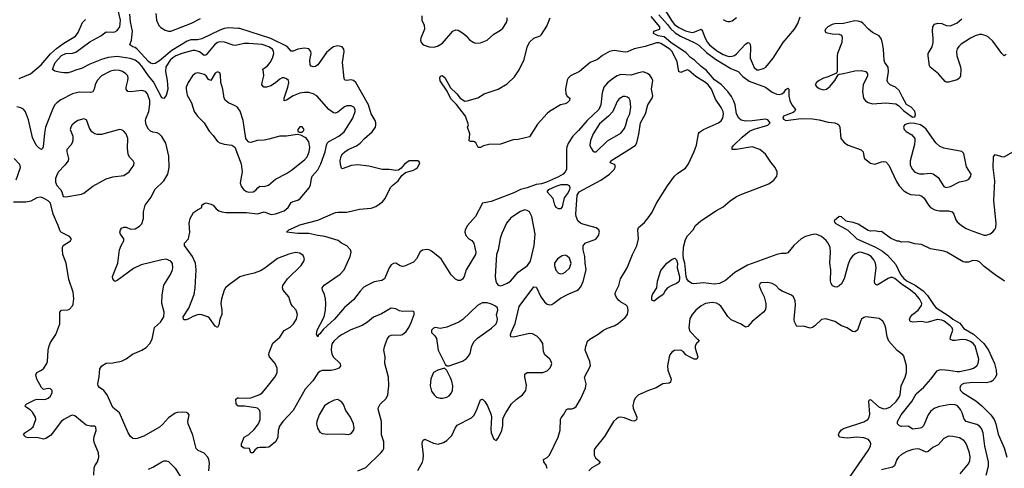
# Model space of a CAD drawing. Header units: inches. Extents: x 1550315 to 1685896, y 510706 to 640504.
# Tile 126 of 256: x 1598035 to 1606872, y 553611 to 557634. Entities that reach past the tile are written whole.
import ezdxf

# ---------------------------------------------------------------- set-up
doc = ezdxf.new("R2010")
doc.units = ezdxf.units.IN
doc.header["$MEASUREMENT"] = 0
doc.layers.add('B5595', color=7, linetype='Continuous')
doc.layers.add('B6505', color=7, linetype='Continuous')

msp = doc.modelspace()

# ---------------------------------------------------------------- linework, layer by layer
at = {"layer": 'B5595', "color": 5}
for points, elevation in [([(1600000, 557409), (1599970, 557402.4), (1599950, 557404.5), (1599873.4, 557433.4), (1599830, 557434.5), (1599810, 557428.2), (1599783.5, 557410), (1599710, 557317.6), (1599690, 557314.2), (1599650, 557346), (1599610, 557358.5), (1599590, 557357.7), (1599490.5, 557330.5), (1599436.9, 557310), (1599410, 557292.6), (1599386.5, 557270), (1599346.4, 557210), (1599343.3, 557170), (1599359.4, 557090), (1599363.1, 557010), (1599350, 556954), (1599330, 556928.3), (1599310, 556933.5), (1599236.2, 557076.2), (1599190, 557130.6), (1599130, 557218.2), (1599110, 557240.2), (1599070, 557270.5), (1599026.1, 557286.1), (1598910, 557304.9), (1598830, 557295.8), (1598770, 557277.2), (1598664.9, 557235.1), (1598590, 557196.1), (1598537.2, 557182.8), (1598510, 557169.7), (1598470, 557158.7), (1598430, 557157), (1598390, 557163.7), (1598350, 557174), (1598330, 557188), (1598353.6, 557250), (1598410, 557312.7), (1598450, 557330.1), (1598510, 557334.7), (1598537.4, 557342.6), (1598665.5, 557434.5), (1598763.1, 557490), (1598810, 557524.5), (1598870, 557523.5), (1598890, 557526.7), (1598910, 557538), (1598933.3, 557570), (1598939.1, 557630), (1598905.3, 557770)], 540), ([(1600000, 557554.7), (1599910, 557559.9), (1599870, 557553.8), (1599830, 557540.4), (1599670, 557463.4), (1599630, 557454.5), (1599570, 557452.6), (1599537.3, 557442.8), (1599401.7, 557358.3), (1599290, 557265.6), (1599250, 557241.8), (1599230, 557239.3), (1599210, 557245.5), (1599190, 557259.8), (1599090, 557371.1), (1599070, 557383.7), (1599049.4, 557390), (1599024.5, 557410), (1599038.4, 557450), (1599046.2, 557530), (1599030, 557615.3), (1599024.2, 557684.2)], 520), ([(1599257.3, 557690), (1599261.3, 557630), (1599283.3, 557583.3), (1599303, 557563), (1599339.3, 557539.3), (1599370, 557531), (1599390, 557531), (1599577.4, 557602.6), (1599656.4, 557643.6)], 520), ([(1598030, 557106.2), (1598130.6, 557150), (1598228.1, 557230), (1598312.3, 557327.7), (1598364.8, 557375.2), (1598430, 557423.9), (1598534.4, 557485.6), (1598559.9, 557520.1), (1598598.5, 557610), (1598624.3, 557635.7)], 560), ([(1599733.3, 553590), (1599737.5, 553657.5), (1599732.8, 553690), (1599724.4, 553710), (1599690, 553748.2), (1599637.2, 553770), (1599619.6, 553790), (1599589.7, 553909.7), (1599546.6, 554010), (1599542.7, 554030), (1599555.3, 554090), (1599545.2, 554105.2), (1599532.3, 554112.3), (1599495.9, 554115.9), (1599450, 554112.8), (1599430, 554105.6), (1599370, 554063), (1599317.4, 554002.6), (1599290, 553981.3), (1599150, 553900.9), (1599090, 553879.3), (1599070, 553876), (1599050, 553879), (1599030, 553895.3), (1599009.5, 553929.5), (1598929.7, 554109.6), (1598870, 554157.2), (1598821, 554270), (1598790, 554308.2), (1598750, 554336.2), (1598740.5, 554350), (1598735.3, 554370), (1598749.4, 554430.6), (1598755.4, 554504.6), (1598770.9, 554530), (1598810, 554553.6), (1598870, 554555.9), (1598950, 554573.4), (1598990, 554593.9), (1599046, 554634), (1599129.8, 554670), (1599170, 554695.2), (1599202.8, 554730), (1599223.1, 554770), (1599245.1, 554874.9), (1599298.6, 554921.4), (1599327.1, 554970), (1599332.2, 555012.2), (1599309.7, 555090), (1599314.1, 555165.9), (1599327.9, 555252.1), (1599388.3, 555350), (1599405.4, 555390), (1599409.7, 555410), (1599407.7, 555447.7), (1599392.3, 555470), (1599350, 555485.4), (1599310, 555481.8), (1599125.2, 555434.8), (1599057.7, 555402.3), (1598910, 555294), (1598890, 555287.6), (1598870, 555309.2), (1598867.8, 555330), (1598915.4, 555450), (1598929.7, 555570.3), (1598946, 555610), (1598969.6, 555650), (1598969.6, 555670), (1598939.7, 555710), (1598933, 555730), (1598938.7, 555750), (1598950, 555763.8), (1598970, 555773.4), (1598990, 555773.1), (1599030, 555757), (1599070, 555758.7), (1599110, 555781.6), (1599130, 555804), (1599146, 555850), (1599145.6, 555910), (1599161.6, 555970), (1599216.1, 556043.9), (1599247.3, 556110), (1599329.7, 556190), (1599363.5, 556250), (1599377.4, 556310), (1599373.3, 556410), (1599346.3, 556526.3), (1599310, 556587.6), (1599290, 556607.8), (1599270, 556619.7), (1599230, 556626.3), (1599210, 556634.3), (1599190, 556653), (1599168.9, 556690), (1599163.5, 556730), (1599166.5, 556746.5), (1599192.7, 556810), (1599203.8, 556876.2), (1599201.6, 556910), (1599182, 556970), (1599165.1, 556990), (1599130, 556999.8), (1599030, 556986.6), (1599004, 556990), (1598989.6, 557010), (1598989.7, 557030), (1599006.2, 557090), (1599008.5, 557110), (1599004, 557130), (1598988, 557150), (1598956.9, 557170), (1598930, 557179.4), (1598890, 557181), (1598850, 557172.3), (1598768.9, 557130), (1598730, 557089.6), (1598712.8, 557050), (1598702.2, 557010), (1598690, 556988.3), (1598670, 556980.3), (1598570, 556984.5), (1598510, 556970.8), (1598403.4, 556916.6), (1598368.7, 556890), (1598350, 556869.6), (1598335.8, 556844.2), (1598267.2, 556670), (1598256.5, 556616.5), (1598246.4, 556493.6), (1598240.7, 556479.3), (1598230, 556469), (1598210, 556482), (1598183.9, 556510), (1598150, 556578.4), (1598115.3, 556735.3), (1598088.1, 556808.1), (1598070.5, 556830.5), (1598044.2, 556844.2), (1598010, 556851.4)], 560), ([(1600000, 556835.6), (1599990, 556849.7), (1599970, 556863.1), (1599907.7, 556887.7), (1599881.6, 556910), (1599869.8, 556929.8), (1599858.3, 557010), (1599841.1, 557070), (1599836.9, 557136.9), (1599830, 557159), (1599810, 557167), (1599790, 557153.3), (1599750, 557089.3), (1599730, 557099.3), (1599709.8, 557129.8), (1599690, 557142.6), (1599650, 557155.1), (1599630, 557156.9), (1599609.2, 557150.8), (1599584.4, 557130), (1599547.8, 557072.2), (1599530.4, 557030), (1599528.9, 557010), (1599538.7, 556958.7), (1599575.5, 556890), (1599600.7, 556810), (1599630.8, 556770), (1599690, 556710.7), (1599734.4, 556634.4), (1599770, 556596.3), (1599810, 556542.4), (1599830.2, 556530.2), (1599870, 556516.5), (1599938, 556510), (1599967.3, 556490), (1600000, 556403.2)], 560), ([(1598002.4, 556197.6), (1598041.5, 556310), (1598036.3, 556336.3), (1597985.1, 556390)], 580), ([(1598700.4, 553550), (1598703.7, 553616.3), (1598710, 553634.8), (1598732.3, 553670), (1598743.7, 553710), (1598742, 553750), (1598704.1, 553844.1), (1598698.9, 553870), (1598702.6, 553897.4), (1598721.2, 553950), (1598719, 553979), (1598708.7, 553988.7), (1598670, 553989.2), (1598630, 553997), (1598530, 554082), (1598510, 554086.6), (1598490, 554082.6), (1598430, 554048.7), (1598408.2, 554030), (1598330, 553926.2), (1598310, 553906), (1598270, 553878.9), (1598250, 553873), (1598190, 553888.4), (1598110, 553886), (1598089.2, 553890), (1598069.5, 553910), (1598081.6, 553930), (1598136, 553964), (1598155.7, 553984.3), (1598178.7, 554050), (1598175.6, 554070), (1598150, 554114), (1598130, 554134.5), (1598095.1, 554155.1), (1598082, 554170), (1598099.3, 554190), (1598170, 554225.7), (1598191.8, 554231.8), (1598250, 554227), (1598270, 554230.4), (1598290, 554240.4), (1598310, 554259.3), (1598327.6, 554290), (1598327, 554310), (1598310, 554323.6), (1598290, 554326), (1598250, 554316.9), (1598230, 554334.7), (1598190, 554411.6), (1598180.3, 554450), (1598188.4, 554470), (1598229.3, 554490.7), (1598250.5, 554509.5), (1598277.4, 554550), (1598283.1, 554570), (1598289.8, 554670), (1598299.2, 554710), (1598310, 554738.4), (1598358.3, 554810), (1598394.2, 554905.8), (1598394.7, 555010), (1598410, 555030.4), (1598467.3, 555032.7), (1598481, 555039), (1598510, 555067.3), (1598515.5, 555084.5), (1598520.3, 555130), (1598515, 555190), (1598475.3, 555304.7), (1598450.7, 555450.7), (1598422.6, 555530), (1598418, 555570), (1598418.7, 555590), (1598426, 555610), (1598492.3, 555650), (1598499.5, 555670), (1598480.9, 555690), (1598410, 555726.6), (1598399.1, 555739.1), (1598381.5, 555790), (1598334.4, 555890), (1598311.6, 555990), (1598290, 556009.6), (1598250, 556034), (1598222.5, 556042.5), (1598190, 556037.6), (1598133.7, 556006.3), (1598090, 555996.9), (1597979.3, 555999.3)], 580), ([(1600000, 555319.9), (1599906.3, 555250), (1599883.2, 555230), (1599869.2, 555210), (1599847.4, 555130), (1599841.3, 555090), (1599850.6, 555030), (1599847.7, 554990), (1599830, 554948), (1599823.5, 554896.5), (1599810, 554875.3), (1599790, 554885.2), (1599738.4, 554958.4), (1599722, 554970), (1599670, 554988.3), (1599650, 554991.1), (1599630, 554987.6), (1599588.1, 554971.9), (1599547.5, 554947.5), (1599530, 554942), (1599510, 554944), (1599504, 554950), (1599502, 554970), (1599552.5, 555047.5), (1599602.3, 555170), (1599610.9, 555230), (1599619.3, 555390), (1599612.7, 555450), (1599584.9, 555510), (1599512.8, 555610), (1599514, 555630), (1599549.5, 555670), (1599554.3, 555685.7), (1599561.1, 555730), (1599556.9, 555810), (1599564.7, 555850), (1599595.1, 555904.9), (1599630, 555930.6), (1599668.7, 555950), (1599670, 555971.3), (1599690, 555984.7), (1599709.4, 555990.6), (1599750, 555980.7), (1599770, 555970.6), (1599797, 555937), (1599820.8, 555920.8), (1599850.2, 555910.2), (1599884.8, 555904.8), (1600000, 555904.2)], 540), ([(1600000, 554169.8), (1599992, 554172), (1599978, 554190), (1599976, 554230), (1599990, 554244), (1600000, 554243.4)], 540), ([(1599190, 553603), (1599230, 553620.4), (1599310, 553670.4), (1599330, 553678), (1599350, 553679.1), (1599370, 553673.4), (1599431.7, 553611.7), (1599492.4, 553510)], 560)]:
    msp.add_lwpolyline(points, dxfattribs=dict(at, elevation=elevation))
at = {"layer": 'B5595', "color": 5, "elevation": 580}
msp.add_lwpolyline([(1598610, 556746.6), (1598557.3, 556730), (1598526, 556710), (1598506.4, 556690), (1598493, 556670), (1598488.4, 556650), (1598510.6, 556590), (1598510.4, 556550), (1598505.7, 556530), (1598493.4, 556510), (1598458.7, 556470), (1598457, 556450), (1598471.8, 556390), (1598468.8, 556370), (1598439.7, 556330), (1598383.5, 556270), (1598370, 556249.7), (1598356.6, 556210), (1598356.9, 556176.9), (1598367, 556147), (1598401.6, 556110), (1598413, 556090), (1598424.7, 556050), (1598450, 556045.5), (1598590, 556070.3), (1598610, 556079.5), (1598690, 556142), (1598810, 556206.3), (1598870, 556225.3), (1598970, 556237.1), (1599016.2, 556270), (1599058, 556330), (1599062.7, 556350), (1599052.3, 556370), (1599021, 556401), (1599008.4, 556428.4), (1599003.1, 556483.1), (1599004.2, 556570), (1598990.8, 556610.8), (1598970, 556635.6), (1598950, 556647.8), (1598930, 556648.2), (1598770, 556606), (1598730, 556604.7), (1598710, 556609.6), (1598683.7, 556630), (1598662, 556662), (1598634.9, 556734.9)], close=True, dxfattribs=at)
at = {"layer": 'B6505', "color": 5}
for points, elevation in [([(1603810, 557745.7), (1603890, 557618.2), (1603913.2, 557590), (1603950, 557562.8), (1604010, 557535.1), (1604070, 557520.1), (1604095.7, 557524.3), (1604150, 557549.2), (1604163.9, 557530), (1604186.1, 557470), (1604209.2, 557430), (1604226.1, 557410), (1604290, 557356.6), (1604350, 557320.6), (1604390, 557306.4), (1604410, 557304.2), (1604430, 557305.8), (1604450, 557313.5), (1604470, 557328.1), (1604550, 557415.1), (1604570, 557430.9), (1604584.1, 557424.1), (1604592.1, 557412.1), (1604594.7, 557390), (1604590.1, 557290), (1604626.4, 557206.4), (1604650, 557185.5), (1604670, 557183.2), (1604710, 557196), (1604730.6, 557209.4), (1604759.5, 557240.5), (1604798.5, 557290), (1604888.4, 557430), (1604988, 557550), (1605019.8, 557600.2), (1605041.2, 557658.8)], 480), ([(1601644.6, 557670), (1601645.4, 557630), (1601665.5, 557585.5), (1601669.4, 557550), (1601635.5, 557470), (1601631.9, 557450), (1601638, 557430), (1601656.9, 557410), (1601708.8, 557391.2), (1601751.4, 557388.6), (1601784.1, 557395.9), (1601830, 557424.9), (1601921.3, 557530), (1601950, 557544), (1601970, 557539.6), (1602018.7, 557510), (1602042, 557490), (1602072.5, 557452.5), (1602110, 557428.4), (1602130, 557423.1), (1602170, 557427.2), (1602230.6, 557449.4), (1602290, 557503.7), (1602350, 557539.5), (1602370, 557558.9), (1602404.1, 557610), (1602410.6, 557630), (1602409.8, 557650)], 520), ([(1602769.3, 553609.3), (1602759.6, 553639.6), (1602740.4, 553670), (1602736.2, 553690), (1602770, 553708.9), (1602791.6, 553728.3), (1602867.7, 553890), (1602886.5, 553953.5), (1602888.9, 554051.1), (1602894.9, 554065.1), (1602915.1, 554090), (1602942.4, 554137.6), (1602955.6, 554144.4), (1602990, 554145), (1603010, 554151.3), (1603030, 554166.9), (1603069.2, 554230), (1603114.6, 554330), (1603119.1, 554370), (1603105.3, 554430), (1603158.5, 554530), (1603152.8, 554570), (1603111.6, 554670), (1603116.6, 554703.4), (1603131.8, 554750), (1603152, 554770), (1603226.2, 554813.8), (1603275.1, 554850), (1603311.1, 554868.9), (1603370.9, 554889.1), (1603407.1, 554910), (1603470, 554962.6), (1603489.7, 554990), (1603496.4, 555030), (1603490, 555061.2), (1603476.4, 555076.4), (1603430, 555102.4), (1603410, 555119.7), (1603390, 555142.9), (1603378.3, 555170), (1603381.1, 555190), (1603412.1, 555250), (1603428.3, 555310), (1603488.4, 555410), (1603534.5, 555530), (1603574, 555606), (1603589.8, 555670), (1603583.5, 555750), (1603588.2, 555770), (1603643.1, 555816.9), (1603685.3, 555870), (1603710.6, 555909.4), (1603749.8, 555990), (1603850, 556143.1), (1603912.6, 556230), (1603941.1, 556258.9), (1604010, 556303.6), (1604037.9, 556342.1), (1604088.2, 556451.8), (1604108.3, 556510), (1604126.3, 556610), (1604135.9, 556624.1), (1604171.5, 556650), (1604306.3, 556710), (1604330, 556727.1), (1604346.2, 556750), (1604351.6, 556790), (1604347.7, 556810), (1604330, 556847.8), (1604280.8, 556920.8), (1604243.9, 557010), (1604215, 557050), (1604190, 557071.2), (1604104, 557124.1), (1604039.9, 557179.9), (1604030, 557183.7), (1604010, 557179.9), (1603970, 557161.5), (1603950, 557168.3), (1603936.5, 557256.5), (1603892.2, 557350), (1603869.9, 557370), (1603790, 557421.7), (1603770, 557427.6), (1603750, 557426.9), (1603650, 557392.6), (1603550, 557372.9), (1603490, 557344.5), (1603470, 557342.8), (1603370, 557358.1), (1603330, 557349.5), (1603266.2, 557313.8), (1603221.5, 557278.5), (1603156, 557250), (1603060.2, 557170), (1602978.8, 557130), (1602958.2, 557110), (1602947.8, 557092.2), (1602933.3, 557010), (1602937.7, 556970), (1602950, 556948.4), (1602972.7, 556930), (1602970.3, 556910), (1602948, 556890), (1602930, 556880.4), (1602890, 556869.8), (1602790, 556811.8), (1602767.7, 556792.3), (1602683, 556697), (1602610, 556584), (1602510, 556558.8), (1602464.2, 556555.8), (1602350, 556519.2), (1602244.8, 556515.2), (1602197.4, 556502.6), (1602170, 556488.3), (1602150, 556489.4), (1602130, 556528.7), (1602118.4, 556538.4), (1602110, 556542.7), (1602082, 556542), (1602067.9, 556547.9), (1602074.3, 556610), (1602054, 556670), (1602062, 556690), (1602036.3, 556770), (1601954.6, 556874.6), (1601903.7, 556923.7), (1601872.7, 556992.7), (1601810, 557085.1), (1601806.9, 557113.1), (1601812.9, 557127.1), (1601827.6, 557132.4), (1601850, 557115.9), (1601902.5, 557022.5), (1601959, 556970), (1601989.2, 556929.2), (1602030, 556904), (1602050, 556906), (1602146.2, 556933.8), (1602205.2, 556970), (1602330, 557011.5), (1602410, 557058.6), (1602476.9, 557123.1), (1602516.8, 557183.2), (1602563.9, 557276.1), (1602590, 557388.4), (1602610, 557431.2), (1602650, 557468), (1602706, 557490), (1602718.7, 557501.3), (1602764.9, 557575.1), (1602797.1, 557650)], 480), ([(1606708.2, 553550), (1606730.6, 553630), (1606731.4, 553670), (1606697.8, 553810), (1606681, 553930), (1606668.4, 553968.4), (1606649.9, 553989.9), (1606625.2, 554005.2), (1606529.7, 554030), (1606511.3, 554051.3), (1606495, 554110), (1606480, 554140), (1606451.1, 554170), (1606430, 554180.7), (1606390, 554182.5), (1606290, 554165.4), (1606250, 554151.8), (1606230, 554139), (1606210, 554120.4), (1606189.3, 554090), (1606147.2, 553992.8), (1606130, 553975.1), (1606116, 553970), (1606050, 553960.9), (1606009.5, 553989.5), (1605950, 553987.3), (1605931.6, 553991.6), (1605914.5, 554010), (1605914, 554030), (1605947.2, 554090), (1606041.6, 554210), (1606080.7, 554279.3), (1606150, 554339.7), (1606212.7, 554410), (1606270, 554485.3), (1606290, 554494.2), (1606310, 554496.5), (1606370, 554492.8), (1606450, 554478.5), (1606470, 554479.5), (1606570, 554499.4), (1606596.9, 554510), (1606625.1, 554530), (1606637.6, 554550), (1606642.2, 554590), (1606609.8, 554710), (1606593.3, 554730), (1606570, 554748), (1606530, 554764.3), (1606490, 554766.8), (1606430, 554756.1), (1606410, 554757), (1606390, 554765.6), (1606386.2, 554770), (1606387.8, 554790), (1606409.9, 554850), (1606405.3, 554870), (1606385.8, 554890), (1606332.7, 554930), (1606310, 554939.9), (1606270, 554944.5), (1606190, 554921.5), (1606170, 554919.8), (1606127.5, 554927.5), (1606050, 554922.4), (1606026.5, 554926.5), (1606021.5, 554950), (1606029.8, 554970), (1606047.3, 554990), (1606099.8, 555030), (1606128.9, 555070), (1606131.3, 555090), (1606112.5, 555130), (1606077.2, 555170), (1606031.6, 555210), (1605945.5, 555265.5), (1605890, 555314.8), (1605870, 555323.2), (1605850, 555321.1), (1605830, 555312.5), (1605730, 555254.7), (1605719.1, 555259.1), (1605710, 555269.2), (1605707, 555290), (1605722, 555410), (1605716.4, 555450), (1605701.1, 555481.1), (1605678.7, 555510), (1605646, 555530), (1605594.4, 555545.6), (1605570, 555548), (1605530, 555531.1), (1605510, 555514.7), (1605490, 555487), (1605470, 555442), (1605434.3, 555310), (1605410, 555267), (1605390, 555246.6), (1605370, 555236), (1605350, 555239), (1605330, 555249), (1605317.2, 555270), (1605312.1, 555292.1), (1605315.4, 555390), (1605305.7, 555450), (1605312, 555548), (1605308.7, 555590), (1605292, 555630), (1605273.2, 555653.2), (1605230, 555689.7), (1605190, 555708.6), (1605169.8, 555709.8), (1605130, 555702.5), (1605089.1, 555690), (1605050.2, 555670), (1604982.6, 555610), (1604930, 555544.7), (1604910, 555538.4), (1604870, 555538.1), (1604830, 555529.2), (1604567.1, 555432.9), (1604452.9, 555367.1), (1604370, 555296.8), (1604317.1, 555270), (1604270, 555263.7), (1604170, 555273), (1604085.1, 555265.1), (1604067.8, 555267.8), (1604036.8, 555290), (1604022.8, 555310), (1604017.8, 555330), (1604005.1, 555450), (1603994, 555490), (1603989.6, 555530), (1603993.1, 555593.1), (1604010, 555664), (1604030, 555695.5), (1604080.7, 555750), (1604099.7, 555790), (1604148, 555830), (1604290, 555923.7), (1604350, 555957.4), (1604412.6, 556010), (1604470, 556047.5), (1604515.6, 556070), (1604758.5, 556161.5), (1604804.9, 556195.1), (1604829.7, 556230), (1604834, 556250), (1604832.3, 556270), (1604814.5, 556310), (1604775.7, 556355.7), (1604730, 556428.2), (1604678.4, 556470), (1604610, 556493.3), (1604469.7, 556469.7), (1604429, 556470), (1604429.4, 556490), (1604443.7, 556510), (1604519.3, 556580.7), (1604586, 556634), (1604626.8, 556653.2), (1604750, 556687.3), (1604769.9, 556710), (1604750, 556736.2), (1604730, 556742.6), (1604610, 556725.9), (1604550, 556724.9), (1604510, 556733.8), (1604490, 556749.8), (1604469.2, 556789.2), (1604456.7, 556870), (1604444.8, 556904.8), (1604424.9, 556944.9), (1604391.4, 556990), (1604332, 557052), (1604270, 557096.2), (1604198.2, 557178.2), (1604150, 557214.7), (1604091.6, 557271.6), (1604056.4, 557296.4), (1604017.6, 557337.6), (1603879, 557430), (1603819.4, 557479.4), (1603766, 557490), (1603724, 557510), (1603728, 557530), (1603779, 557550), (1603780.7, 557570), (1603704.1, 557664.1)], 460), ([(1603770, 557677.2), (1603850, 557590.6), (1603875.4, 557555.4), (1603916.8, 557516.8), (1603966, 557486), (1604087.2, 557430), (1604130, 557405.3), (1604200.4, 557340.4), (1604279.4, 557279.4), (1604417.8, 557197.8), (1604482, 557170), (1604524.4, 557124.4), (1604582.3, 557082.3), (1604728.7, 557030), (1604790, 556984.6), (1604830, 556965.2), (1604855.4, 556964.6), (1604876, 556970), (1604895.1, 556984.9), (1604910, 557007.3), (1604930, 557020.7), (1604938, 557010), (1604939.1, 556950), (1604946, 556910), (1604965.4, 556870), (1604998.5, 556830), (1604990.3, 556810), (1604978.1, 556801.9), (1604891.6, 556770), (1604884, 556750), (1604890, 556741.3), (1604910, 556730.8), (1605050, 556749.1), (1605150, 556743.9), (1605210, 556736), (1605290, 556715.5), (1605350, 556710.2), (1605378.2, 556698.2), (1605388, 556690), (1605395.3, 556670), (1605406, 556570), (1605437.3, 556530), (1605471, 556510), (1605588.3, 556468.3), (1605604, 556450), (1605610.7, 556410), (1605618.8, 556390), (1605670, 556347.7), (1605710, 556338.8), (1605770, 556360.7), (1605790, 556364), (1605810, 556359.1), (1605835.8, 556330), (1605903.6, 556183.6), (1605930, 556143.7), (1605970, 556100.3), (1606000.4, 556080.4), (1606030, 556067.8), (1606110, 556060.2), (1606132.5, 556052.5), (1606154.3, 556034.3), (1606192, 555970), (1606211.2, 555951.2), (1606250, 555930.3), (1606290, 555920.8), (1606370, 555920.2), (1606403, 555910), (1606420.3, 555890), (1606438.2, 555838.2), (1606450, 555821.6), (1606487.5, 555787.5), (1606530, 555761.7), (1606590, 555736.5), (1606690, 555703.1), (1606710, 555701.3), (1606745.3, 555714.7), (1606768.1, 555731.9), (1606786.5, 555753.5), (1606795.6, 555770), (1606799.7, 555810), (1606777.3, 556010), (1606786.5, 556190), (1606770.9, 556310), (1606774.7, 556405.3), (1606790, 556424.9), (1606846.5, 556406.5), (1606870, 556405.7), (1606990, 556474)], 460), ([(1604350, 557636.2), (1604370, 557623.2), (1604390, 557617.1), (1604410, 557617.5), (1604430, 557624.7), (1604470, 557654.2)], 520), ([(1606890, 557321.2), (1606870, 557309.6), (1606850, 557329.6), (1606770, 557441), (1606730, 557478.2), (1606710, 557490.8), (1606670, 557501), (1606650, 557500.6), (1606610, 557490.5), (1606568.9, 557470), (1606485.9, 557414.1), (1606465.2, 557394.8), (1606450, 557371.5), (1606444.2, 557350), (1606444.9, 557310), (1606480.2, 557210), (1606483.2, 557190), (1606479.5, 557130), (1606471.4, 557108.6), (1606450, 557094), (1606370, 557072.7), (1606350, 557073.2), (1606340.1, 557080.1), (1606280.9, 557150), (1606208.1, 557208.1), (1606201, 557221), (1606187.6, 557310), (1606189.6, 557330), (1606224.4, 557390), (1606234.5, 557430), (1606235.1, 557470), (1606228.3, 557530), (1606231.3, 557568.7), (1606246.9, 557593.1), (1606276.9, 557603.1), (1606310, 557598.9), (1606350, 557583.6), (1606390, 557579.6), (1606450, 557607.1), (1606490, 557641.3)], 460), ([(1601609.7, 553590.3), (1601650, 553666.8), (1601657.4, 553690), (1601658.5, 553730), (1601648.4, 553830), (1601649.7, 553850.3), (1601656.2, 553863.8), (1601670, 553873), (1601750, 553836.9), (1601790, 553828.5), (1601838, 553842), (1601870, 553860.7), (1601914.7, 553905.3), (1601942.4, 553970), (1601962.8, 553997.2), (1602090, 554064.9), (1602110, 554084.4), (1602136, 554130), (1602170, 554226), (1602190, 554230.8), (1602210, 554210.7), (1602232.7, 554172.7), (1602266.4, 554090), (1602270.4, 554070), (1602263.4, 553963.4), (1602266.4, 553930), (1602290, 553871.3), (1602310, 553860.7), (1602330, 553881), (1602362.4, 553950), (1602370, 553994), (1602371.5, 554050), (1602376.3, 554070), (1602397.7, 554110), (1602450, 554190.3), (1602490, 554227.8), (1602549.2, 554270.8), (1602577.4, 554310), (1602584.6, 554355.4), (1602568.2, 554430), (1602570, 554455.8), (1602590, 554471.1), (1602730, 554471.4), (1602770, 554486.7), (1602794.5, 554510), (1602806.2, 554530), (1602809.8, 554550), (1602806, 554570), (1602792.6, 554590), (1602748.8, 554630), (1602737.3, 554657.3), (1602728.8, 554730), (1602707.1, 554767.1), (1602675.6, 554795.6), (1602636.4, 554816.4), (1602610, 554819.4), (1602466.2, 554786.2), (1602442.7, 554790), (1602440.5, 554810), (1602445.1, 554830), (1602481.4, 554910), (1602518.3, 555061.7), (1602650, 555237.6), (1602670, 555237.1), (1602673, 555233), (1602712.2, 555150), (1602744, 555104), (1602770, 555082.6), (1602790, 555078.3), (1602810, 555081.5), (1602830, 555092.6), (1602890, 555137.8), (1602963.2, 555176.8), (1603035.6, 555204.5), (1603050, 555213.4), (1603070, 555238.4), (1603092.8, 555287.2), (1603119.6, 555390), (1603109.9, 555449.9), (1603106.5, 555510), (1603092.2, 555570), (1603092.6, 555607.4), (1603110, 555628.9), (1603123.3, 555636.7), (1603190, 555659.3), (1603210, 555670.2), (1603230, 555697.6), (1603238.9, 555730), (1603232, 555750), (1603210, 555766.8), (1603090, 555800.2), (1603068, 555810), (1603044.2, 555830), (1603028.5, 555868.5), (1603026.3, 555890), (1603038, 556062), (1603057.2, 556090), (1603250, 556195.8), (1603329.8, 556250), (1603371, 556290), (1603380.5, 556310), (1603379.3, 556330), (1603374.5, 556334.5), (1603335.3, 556350), (1603339.5, 556370), (1603533.3, 556486.7), (1603560.6, 556510), (1603574.5, 556530), (1603591.5, 556608.5), (1603605.9, 556710), (1603650.7, 556790), (1603673.3, 556870), (1603712, 556930), (1603718.4, 556950), (1603706.9, 557010), (1603717.4, 557090), (1603709.7, 557110), (1603690, 557137.4), (1603670, 557153.1), (1603630, 557165.3), (1603590, 557158.4), (1603524.2, 557135.8), (1603430, 557142), (1603398.3, 557130), (1603365.2, 557110), (1603311.1, 557068.9), (1603279, 557030), (1603262.5, 556977.5), (1603251.6, 556870), (1603233, 556830), (1603129.4, 556730), (1603050, 556639.4), (1602998.5, 556590), (1602959.8, 556530), (1602946.2, 556493.8), (1602943.2, 556470), (1602942.6, 556290), (1602932, 556270), (1602911.8, 556250), (1602870, 556224.6), (1602763.9, 556176.1), (1602717.6, 556162.4), (1602670, 556156.2), (1602590, 556125.7), (1602528.4, 556111.6), (1602470, 556082), (1602330, 556026.6), (1602265.1, 556005.1), (1602190, 555989.2), (1602126, 555870), (1602052.7, 555790), (1602032.7, 555750), (1602030.6, 555730), (1602039.9, 555699.9), (1602066.8, 555670), (1602092.8, 555652.8), (1602110.2, 555630.2), (1602130.3, 555550), (1602124.6, 555530), (1602042, 555390), (1602023.1, 555330), (1602010, 555307.6), (1601990, 555295.6), (1601970, 555294), (1601946.5, 555306.5), (1601906.7, 555346.7), (1601816.9, 555490), (1601730, 555558), (1601710, 555569.7), (1601690, 555574), (1601650, 555567.8), (1601628.2, 555551.8), (1601597.3, 555490), (1601570, 555461.1), (1601490, 555424.2), (1601470, 555421.6), (1601450, 555427.3), (1601410, 555449.4), (1601390, 555449.3), (1601370, 555437.2), (1601350.3, 555409.7), (1601310, 555309.6), (1601284.8, 555295.2), (1601217.3, 555282.7), (1601150, 555251.9), (1601124.6, 555235.4), (1601090, 555200.4), (1601030, 555123.1), (1600950, 555054.5), (1600861.4, 554950), (1600762.5, 554857.5), (1600730, 554816.2), (1600714.9, 554805.1), (1600709.3, 554789.3), (1600699.3, 554810), (1600705.1, 554850), (1600768.1, 554970), (1600780.7, 555030), (1600782.8, 555090), (1600778.5, 555130), (1600769.7, 555170), (1600751.8, 555210), (1600749.6, 555230), (1600766.3, 555253.7), (1600910, 555351.4), (1600947.7, 555390), (1601001.8, 555510), (1601008.7, 555550), (1601005.3, 555570), (1600970, 555605.8), (1600922, 555630), (1600893.2, 555653.2), (1600775.1, 555690), (1600710, 555697.9), (1600630, 555717.2), (1600530, 555716.8), (1600428.7, 555730), (1600449.3, 555750), (1600493.7, 555766.3), (1600550, 555795.4), (1600710, 555837.9), (1600870, 555905.1), (1600890, 555908.6), (1600970, 555906.7), (1601085.9, 555934.1), (1601190, 555943.9), (1601230, 555957.7), (1601290, 556001.7), (1601316.2, 556030), (1601362.6, 556130), (1601385.8, 556154.2), (1601432.7, 556190), (1601463.3, 556236.7), (1601497.2, 556262.8), (1601570, 556284.4), (1601590, 556295.5), (1601606.6, 556310), (1601617.6, 556330), (1601625.2, 556350), (1601620.2, 556360.2), (1601609.2, 556369.2), (1601530, 556368.7), (1601490, 556337.2), (1601458.7, 556301.3), (1601434.6, 556285.4), (1601410, 556280.7), (1601350, 556291.5), (1601288.6, 556291.4), (1601170, 556319.5), (1601070, 556332.8), (1601012.7, 556327.3), (1600930, 556298), (1600924.2, 556304.2), (1600914.5, 556334.5), (1600911.7, 556370), (1600920.8, 556410), (1600933.1, 556430), (1600953.1, 556450), (1600983.9, 556470), (1601056.7, 556503.3), (1601090, 556527.1), (1601129.9, 556570.1), (1601198.3, 556630), (1601226.9, 556670), (1601230.9, 556690), (1601230.8, 556710), (1601224.5, 556730), (1601189.9, 556789.9), (1601164.9, 556870), (1601050.4, 557070.4), (1601030, 557088.6), (1601010, 557094), (1600968.5, 557088.5), (1600953, 557093), (1600945.7, 557105.7), (1600932.8, 557250), (1600948.6, 557350), (1600944.8, 557370), (1600930, 557390.8), (1600890, 557398.3), (1600850.5, 557390), (1600830, 557377.1), (1600790, 557340.4), (1600710.9, 557229.1), (1600690, 557214.2), (1600670, 557210.8), (1600650, 557218.7), (1600642.2, 557230), (1600639.7, 557270), (1600649.9, 557330), (1600648, 557350), (1600630, 557373.8), (1600590, 557379), (1600530.1, 557369.9), (1600490, 557352.2), (1600470, 557352.9), (1600434.3, 557394.3), (1600290, 557466.1), (1600010, 557554.1), (1600000, 557554.7)], 520), ([(1600000, 555904.2), (1600070, 555903.9), (1600170, 555893.4), (1600230, 555911.4), (1600292.6, 555887.4), (1600330, 555892.7), (1600410, 555921.3), (1600445.1, 555950), (1600470, 555994.4), (1600490, 556005.3), (1600530, 556014.6), (1600553.6, 556030), (1600634.1, 556125.9), (1600646.1, 556153.9), (1600654, 556210), (1600661.4, 556230), (1600711.6, 556288.4), (1600738.2, 556341.8), (1600776.2, 556450), (1600787.2, 556510), (1600794.5, 556525.5), (1600810, 556541.5), (1600900.7, 556590), (1600947.8, 556630), (1601025.1, 556750), (1601046.3, 556810), (1601047.3, 556830), (1601034.5, 556850), (1601010, 556861.6), (1600970, 556860.5), (1600950, 556851.6), (1600890, 556805.1), (1600870, 556795.6), (1600850, 556798), (1600810, 556827.8), (1600701.6, 556950), (1600669.8, 556969.8), (1600630, 556982.2), (1600590, 556981.2), (1600550, 556974.2), (1600489.5, 556950.5), (1600430, 556913.6), (1600407.7, 556907.7), (1600408.3, 556930), (1600442.5, 557030), (1600449.8, 557070), (1600446.9, 557090), (1600430, 557103.9), (1600410, 557111.4), (1600390, 557111.6), (1600370, 557101.7), (1600331.6, 557068.4), (1600290, 557041), (1600250, 557029.7), (1600225.2, 557030), (1600208.5, 557050), (1600209.8, 557070.2), (1600225.7, 557130), (1600224.2, 557164.2), (1600217, 557190), (1600258.3, 557221.7), (1600282, 557250), (1600305.1, 557290), (1600314.8, 557330), (1600313.5, 557350), (1600303, 557370), (1600271.5, 557390), (1600210, 557410.9), (1600090, 557422), (1600050, 557419.8), (1600000, 557409)], 540), ([(1600000, 556403.2), (1600022.8, 556342.8), (1600030.3, 556270.3), (1600014.2, 556170), (1600021.6, 556141.6), (1600044, 556110), (1600070, 556093.7), (1600090, 556087.9), (1600130, 556089.4), (1600154.9, 556105.1), (1600172.2, 556127.8), (1600190, 556141.5), (1600230, 556137.6), (1600267.4, 556150), (1600330, 556204.6), (1600430, 556255.5), (1600475.7, 556284.3), (1600590, 556376.9), (1600614.2, 556405.8), (1600632.9, 556450), (1600638.9, 556490), (1600630, 556539.3), (1600610, 556569.4), (1600597.5, 556577.5), (1600557.2, 556597.2), (1600525.2, 556605.2), (1600430.2, 556589.7), (1600370, 556588.9), (1600270, 556562.2), (1600230, 556555), (1600167.7, 556552.2), (1600110, 556533.2), (1600090, 556537.2), (1600070, 556559), (1600065.6, 556570), (1600041.9, 556730), (1600014.8, 556814.8), (1600000, 556835.6)], 560), ([(1606873.4, 555290), (1606790, 555344.9), (1606690, 555422), (1606650, 555461.5), (1606630, 555472.3), (1606590, 555474.7), (1606550, 555461.1), (1606518.5, 555458.5), (1606503, 555463), (1606356, 555550), (1606330, 555559.3), (1606210, 555579.5), (1606130, 555618.3), (1606070, 555624.9), (1606010, 555641.6), (1605950, 555638), (1605927.1, 555647.1), (1605910, 555647.7), (1605850, 555674.4), (1605770, 555734), (1605750, 555732), (1605710, 555740.7), (1605670, 555738), (1605650, 555743), (1605560, 555800), (1605516.2, 555816.2), (1605464.4, 555824.4), (1605450, 555830.3), (1605410, 555866), (1605390, 555868), (1605343.7, 555830), (1605355.6, 555810), (1605467.9, 555747.9), (1605549.7, 555670), (1605715.5, 555595.5), (1605778.4, 555558.4), (1605822.6, 555522.6), (1605897.7, 555437.7), (1605939.7, 555350), (1605970, 555312), (1606000.2, 555290), (1606073.3, 555253.3), (1606143.2, 555203.2), (1606181.8, 555161.8), (1606242.9, 555070), (1606262, 555050), (1606376.9, 554976.9), (1606410, 554949), (1606472.2, 554912.2), (1606510, 554864.4), (1606594.6, 554814.6), (1606688.2, 554730), (1606729.9, 554670), (1606784.5, 554550), (1606799.6, 554490), (1606802.4, 554450), (1606790, 554422), (1606764.9, 554395.1), (1606750, 554385.9), (1606710, 554377), (1606590, 554380.8), (1606510, 554371.8), (1606490, 554362.4), (1606477.6, 554350), (1606471.8, 554330), (1606479.5, 554310), (1606498.4, 554290), (1606616.1, 554216.1), (1606670, 554172.1), (1606751, 554091), (1606781.8, 554050), (1606796.6, 554010), (1606817.2, 553917.2), (1606870, 553796.3), (1606895.7, 553710)], 440), ([(1600000, 554243.4), (1600070, 554239), (1600110, 554243.2), (1600190, 554273.1), (1600213, 554290), (1600257.3, 554342.7), (1600326.3, 554430), (1600336.9, 554450), (1600345.7, 554470), (1600346.9, 554510), (1600327.8, 554550), (1600278.4, 554610), (1600269.6, 554630), (1600274, 554650), (1600307.7, 554732.3), (1600370, 554788.4), (1600410, 554848.2), (1600461.8, 554878.2), (1600493.2, 554906.8), (1600518.5, 554950), (1600527.3, 554990), (1600515.8, 555030), (1600484.9, 555064.9), (1600469.8, 555089.8), (1600450, 555149.3), (1600400.7, 555210), (1600394, 555230), (1600396.9, 555250), (1600438.9, 555310), (1600560.5, 555430), (1600585.4, 555470), (1600589.7, 555490), (1600578.6, 555518.6), (1600550, 555539.1), (1600510, 555545.3), (1600450, 555532.8), (1600350, 555491.8), (1600235.2, 555404.8), (1600196.9, 555383.1), (1600140, 555360), (1600050, 555340.6), (1600010, 555327.3), (1600000, 555319.9)], 540), ([(1605483.1, 553530), (1605649.7, 553770), (1605671.2, 553810), (1605674.3, 553830), (1605669.7, 553850), (1605653, 553870), (1605610, 553885.7), (1605550, 553890.5), (1605462.9, 553882.9), (1605393.2, 553890), (1605382.9, 553910), (1605389.6, 553930), (1605410, 553954.9), (1605430, 553968.2), (1605610, 554027.8), (1605646.9, 554050), (1605659.3, 554070), (1605664.2, 554095.8), (1605655.1, 554210), (1605658.6, 554221.4), (1605670, 554228.2), (1605750, 554160.7), (1605790, 554145.8), (1605813.5, 554146.5), (1605850, 554161.8), (1605900.8, 554210), (1605928.8, 554250), (1605936.8, 554270), (1605945.8, 554350), (1605983.1, 554430), (1605993.7, 554470), (1605994.7, 554530), (1605970, 554618), (1605962, 554630), (1605910, 554667), (1605836.8, 554750), (1605820.8, 554790), (1605808.8, 554868.8), (1605798.4, 554898.4), (1605780.7, 554930), (1605750, 554953.3), (1605630.5, 554969.5), (1605610, 554963.7), (1605590.4, 554949.6), (1605583.4, 554936.6), (1605554, 554850), (1605530, 554833.6), (1605510, 554838), (1605460.9, 554870), (1605409.8, 554889.8), (1605350, 554926.9), (1605270, 554951.2), (1605230, 554945.6), (1605172.1, 554887.9), (1605150, 554873.1), (1605130, 554867.2), (1605070, 554886.4), (1605010, 554882), (1604990, 554926), (1604986.2, 554950), (1604997.8, 555077.8), (1604994.2, 555114.2), (1604979.5, 555150), (1604963.5, 555163.5), (1604878.6, 555198.6), (1604854.7, 555214.7), (1604821.2, 555250), (1604790, 555269.2), (1604750, 555277.2), (1604690, 555273.2), (1604682, 555270), (1604672, 555250), (1604686, 555210), (1604717.3, 555150), (1604730.5, 555090), (1604732.7, 555050), (1604725.5, 555030), (1604710.4, 555010), (1604610, 554927.6), (1604570, 554882.7), (1604550, 554878), (1604510, 554903.6), (1604422, 554942), (1604392, 554972), (1604330, 555060.9), (1604310, 555080.9), (1604290, 555091.8), (1604250, 555099.6), (1604190, 555089.6), (1604150, 555067.6), (1604103.1, 555030), (1604070, 554989.5), (1604050, 554955.1), (1604039.7, 554870), (1604050, 554842), (1604119.5, 554770), (1604132.7, 554750), (1604110, 554729.3), (1604097.1, 554710), (1604098, 554690), (1604120.3, 554610), (1604113, 554590), (1604090, 554589.7), (1604046.6, 554610), (1604014.5, 554630), (1603990, 554659.3), (1603970, 554669.5), (1603912.4, 554667.6), (1603887, 554653), (1603870.3, 554629.7), (1603863.1, 554610), (1603850.3, 554530), (1603853.4, 554490), (1603881.3, 554410), (1603876.7, 554383.3), (1603865.5, 554374.5), (1603806, 554370), (1603748.5, 554331.5), (1603678, 554310), (1603603.4, 554276.6), (1603590, 554269), (1603560.5, 554239.5), (1603547.9, 554212.1), (1603539.1, 554170), (1603540.5, 554150), (1603574.9, 554070), (1603570, 554046), (1603550, 554034.5), (1603530, 554035.6), (1603462.4, 554062.4), (1603430, 554068.5), (1603410, 554066), (1603390, 554056), (1603363.2, 554030), (1603283.6, 553896.4), (1603197.2, 553790), (1603190.2, 553770), (1603190.3, 553730), (1603204.2, 553704.2), (1603244, 553670), (1603234, 553650), (1603170, 553615.8), (1603144.2, 553590)], 480), ([(1601070, 553588.6), (1601140.9, 553619.1), (1601277.6, 553750), (1601295.1, 553770), (1601304.2, 553790), (1601303, 553850), (1601282.6, 553910), (1601282.4, 554030), (1601254.3, 554130), (1601253.3, 554150), (1601270, 554186.8), (1601323.2, 554236.8), (1601339, 554270), (1601349.4, 554350), (1601346, 554430), (1601312.8, 554550), (1601314, 554610), (1601303.6, 554670), (1601310, 554702), (1601332.7, 554770), (1601350, 554794.8), (1601370, 554804), (1601390, 554806.8), (1601450, 554804), (1601470, 554810.6), (1601503.3, 554836.7), (1601527.5, 554872.5), (1601550, 554918), (1601576, 554990), (1601575.3, 555010), (1601570, 555018), (1601559.3, 555019.3), (1601470, 555016.9), (1601443.8, 555023.8), (1601410, 555040.9), (1601370, 555046.6), (1601282.6, 554997.4), (1601210, 554967.3), (1601157, 554923), (1601110, 554890.9), (1601005.9, 554854.1), (1600930, 554812.2), (1600893.6, 554786.3), (1600854, 554750), (1600840.7, 554730), (1600833, 554710), (1600829.3, 554670), (1600836.4, 554636.4), (1600849.2, 554610), (1600910.3, 554550), (1600913.4, 554526.6), (1600899.3, 554510), (1600870, 554497.8), (1600830, 554488.7), (1600750, 554487.8), (1600730, 554480.5), (1600710, 554465.1), (1600664.6, 554395.4), (1600598.3, 554321.7), (1600489.2, 554130), (1600396, 554030), (1600367.2, 553990), (1600353.4, 553950), (1600350.6, 553890), (1600344, 553870), (1600330, 553849.2), (1600299.3, 553820.7), (1600270, 553801.2), (1600243.5, 553796.5), (1600190, 553799), (1600170, 553795.3), (1600145.4, 553774.6), (1600128.7, 553748.7), (1600108, 553750), (1600098, 553790), (1600050, 553793.2), (1600025.6, 553805.6), (1600026, 553830), (1600049.3, 553890), (1600090, 553915.8), (1600140, 553960), (1600178.8, 554010), (1600191.9, 554050), (1600194.2, 554110), (1600188.8, 554128.8), (1600179.8, 554139.8), (1600169.8, 554149.8), (1600154.7, 554154.7), (1600051.8, 554168.2), (1600010, 554167), (1600000, 554169.8)], 540), ([(1606477, 553563), (1606550, 553650.4), (1606563, 553677), (1606566.5, 553710), (1606559.1, 553750), (1606538.8, 553810), (1606523.7, 553843.7), (1606510, 553860.7), (1606470, 553883.4), (1606410, 553896.5), (1606370, 553898), (1606330, 553877.7), (1606279.6, 553820.4), (1606230, 553796.4), (1606190, 553762.7), (1606170, 553756.4), (1606110, 553782.4), (1606090, 553785), (1606050, 553780.8), (1605997.2, 553762.8), (1605950, 553736.5), (1605921.8, 553710), (1605907.1, 553690), (1605885.9, 553634.1), (1605870, 553621.1), (1605770, 553596.5)], 480)]:
    msp.add_lwpolyline(points, dxfattribs=dict(at, elevation=elevation))
for points, elevation in [([(1605530, 557622.6), (1605430, 557599.6), (1605350, 557596.3), (1605326, 557590), (1605287.3, 557570), (1605267.3, 557550), (1605261, 557530), (1605270, 557518), (1605326.2, 557506.2), (1605390, 557505.5), (1605410, 557494), (1605416.5, 557476.5), (1605412.6, 557430), (1605376.5, 557330), (1605373.4, 557310), (1605371.3, 557168.7), (1605365.4, 557154.6), (1605281.7, 557118.3), (1605250, 557109.3), (1605210, 557089), (1605186, 557070), (1605176, 557050), (1605190, 557031.3), (1605210, 557016), (1605250, 557006), (1605275.3, 557010), (1605310, 557038.8), (1605352.3, 557090), (1605381.2, 557138.8), (1605393.6, 557146.4), (1605430, 557150.6), (1605530, 557174.9), (1605590, 557177.6), (1605630, 557170.4), (1605644, 557150), (1605643, 557130), (1605605.3, 557050), (1605598.4, 556990), (1605608.5, 556930), (1605626.3, 556906.3), (1605650.3, 556890.3), (1605690, 556879.5), (1605810, 556888.5), (1605899.9, 556879.9), (1605923.8, 556863.8), (1605970, 556816), (1606036, 556770), (1606050, 556760.7), (1606070, 556762.8), (1606076.2, 556783.8), (1606070, 556813.2), (1606037.2, 556850), (1605994.8, 556874.8), (1605958, 556938), (1605930, 556999.3), (1605896, 557030), (1605849, 557050), (1605826, 557070), (1605820.9, 557090), (1605831.8, 557170), (1605829.5, 557209.5), (1605800.7, 557250), (1605793.6, 557270), (1605788.6, 557368.6), (1605780.1, 557420.1), (1605770, 557459), (1605750, 557489.3), (1605690, 557520.5), (1605653.6, 557550), (1605603.3, 557603.3), (1605590, 557613), (1605562, 557622)], 480), ([(1603470, 556946.2), (1603450, 556944.7), (1603414.8, 556925.2), (1603398.2, 556901.8), (1603357.2, 556810), (1603321.1, 556770), (1603240, 556700), (1603182.5, 556610), (1603156.9, 556550), (1603152.7, 556510), (1603158.9, 556490), (1603179, 556459), (1603190, 556448), (1603210, 556448.2), (1603312.1, 556547.9), (1603430, 556615.3), (1603461.9, 556658.1), (1603475.8, 556690), (1603490.5, 556749.5), (1603510, 556790.7), (1603520.3, 556850), (1603514, 556910), (1603506.1, 556926.1), (1603490, 556940.4)], 540), ([(1600570, 556672.7), (1600550, 556672), (1600531.3, 556650), (1600532, 556632), (1600544.7, 556624.7), (1600570, 556624.7), (1600583.1, 556636.9), (1600588.7, 556650)], 560), ([(1606030, 556705.1), (1605999.5, 556700.5), (1605977.3, 556690), (1605966.7, 556670), (1605972.7, 556650), (1605990.3, 556630.3), (1606041.2, 556601.2), (1606067.7, 556567.7), (1606070.3, 556550), (1606066.1, 556513.9), (1606026.7, 556370), (1606028.2, 556330), (1606047.1, 556290), (1606070, 556267.2), (1606110, 556252.1), (1606150, 556251.9), (1606210, 556259.3), (1606233.3, 556253.3), (1606278.3, 556218.3), (1606330, 556139.3), (1606350, 556130.4), (1606390, 556139.5), (1606470, 556180.5), (1606530, 556191), (1606554.8, 556205.2), (1606573.2, 556230), (1606574, 556250), (1606534.3, 556314.3), (1606510, 556433.2), (1606490, 556451.5), (1606330, 556481.6), (1606290, 556499.6), (1606258.4, 556530), (1606171.3, 556651.3), (1606151.3, 556671.3), (1606119, 556690), (1606070, 556702.4)], 480), ([(1602870, 555938.7), (1602849.6, 555950), (1602836.9, 555970), (1602821.8, 556030), (1602768.4, 556090), (1602784.7, 556110), (1602850, 556141.5), (1602895.5, 556155.5), (1602950, 556156.9), (1602966.9, 556146.9), (1602972.7, 556130), (1602970.6, 556110), (1602956.5, 556083.5), (1602922, 556038), (1602902.9, 555957.1), (1602890, 555939.5)], 520), ([(1602570, 555928.3), (1602530, 555915.4), (1602442.2, 555857.8), (1602402.8, 555810), (1602363.1, 555716.9), (1602348.5, 555671.5), (1602328.4, 555570), (1602314.9, 555530), (1602303.7, 555330), (1602308.5, 555290), (1602318, 555270), (1602330, 555254), (1602350, 555248.8), (1602370, 555252.7), (1602410, 555270.4), (1602440.9, 555290), (1602507.8, 555370), (1602591.6, 555430), (1602620.7, 555470), (1602653.5, 555610), (1602661.5, 555710), (1602632, 555870), (1602610, 555909.7), (1602590, 555924.4)], 540), ([(1602930, 555522), (1602903.4, 555516.6), (1602863, 555490), (1602834.9, 555450), (1602834.4, 555430), (1602846.8, 555386.8), (1602870, 555361.6), (1602890, 555355.8), (1602910, 555358.7), (1602930, 555368.8), (1602970, 555406.7), (1602983.5, 555450), (1602970, 555495.1), (1602950, 555514.3)], 540), ([(1603730, 555108.7), (1603710, 555118), (1603707.6, 555150), (1603714.5, 555170), (1603754.5, 555230), (1603759.3, 555290), (1603790, 555384.7), (1603842, 555450), (1603890, 555486), (1603914.4, 555494.4), (1603930, 555482), (1603938, 555450), (1603937.1, 555410), (1603956.5, 555330), (1603957.3, 555310), (1603950, 555282.7), (1603930, 555267.3), (1603888.6, 555251.4), (1603850.5, 555229.5), (1603830, 555208.7), (1603810.8, 555170), (1603762.6, 555137.4)], 460), ([(1602230, 555095.4), (1602185.4, 555094.6), (1602143.8, 555070), (1602013.2, 554946.8), (1601977.5, 554922.5), (1601870, 554876.9), (1601810, 554866), (1601767.1, 554872.9), (1601750, 554868.7), (1601731.3, 554850), (1601731.3, 554830), (1601760.7, 554800.7), (1601774.9, 554774.9), (1601790.4, 554670), (1601858, 554538), (1601871, 554531), (1601890, 554530.8), (1601930, 554544.9), (1602008.6, 554571.4), (1602044.2, 554595.8), (1602063.7, 554616.3), (1602078.8, 554641.2), (1602092.6, 554710), (1602112.7, 554747.3), (1602142.4, 554777.6), (1602270, 554867.2), (1602310, 554907), (1602321.5, 554930), (1602323.1, 554950), (1602314.6, 554990), (1602325.1, 555030), (1602322.6, 555050), (1602306.3, 555066.3), (1602270, 555083.5)], 540), ([(1601848, 554508), (1601788.3, 554491.7), (1601750.4, 554469.6), (1601725.3, 554414.7), (1601719.5, 554350), (1601730, 554304), (1601754.4, 554270), (1601776.3, 554250), (1601810, 554238.9), (1601830, 554238.9), (1601870, 554249), (1601890, 554260.3), (1601910, 554288), (1601918, 554310), (1601922, 554350), (1601914, 554394), (1601901.8, 554421.8), (1601869.3, 554489.3)], 540), ([(1600890, 554229.2), (1600856.8, 554223.2), (1600810, 554199.3), (1600770, 554172), (1600724.2, 554090), (1600702.6, 554030), (1600700.3, 554010), (1600706.4, 553970), (1600730, 553934), (1600750, 553922.4), (1600797.3, 553917.3), (1600930, 553919.3), (1600990, 553914.9), (1601010, 553923), (1601031.6, 553950), (1601035.6, 553970), (1601029.6, 554010), (1601004, 554070), (1600963.5, 554130), (1600942, 554182), (1600925.8, 554205.8)], 560)]:
    msp.add_lwpolyline(points, close=True, dxfattribs=dict(at, elevation=elevation))

doc.saveas('drawing.dxf')
